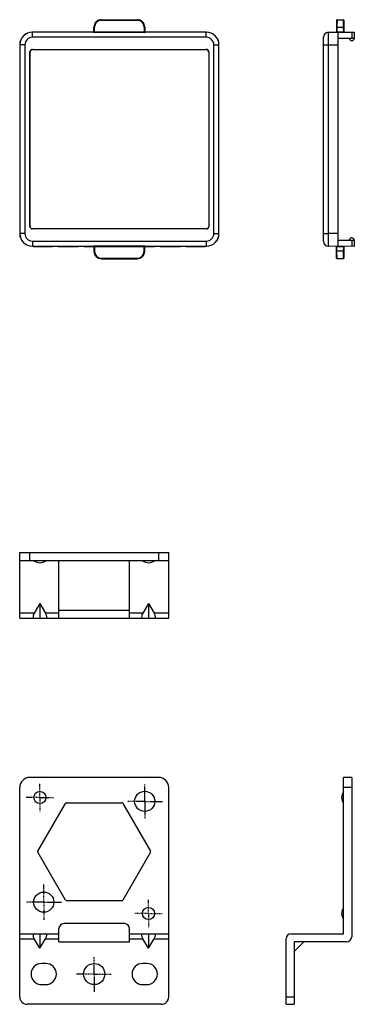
# Model space of a CAD drawing. Header units: inches. Extents: x 14 to 506, y -218 to 309.
# Tile 1 of 21: x 14 to 80, y -212 to -17. Entities that reach past the tile are written whole.
import ezdxf

# ---------------------------------------------------------------- set-up
doc = ezdxf.new("R2010")
doc.units = ezdxf.units.IN
doc.header["$LTSCALE"] = 0.595472
doc.header["$MEASUREMENT"] = 0
doc.linetypes.add('CENTER', pattern=[0.6, 0.375, -0.075, 0.075, -0.075])
doc.layers.get('0').update_dxf_attribs({"linetype": 'CONTINUOUS'})
doc.layers.add('02___PRT_ALL_AXES', color=7, linetype='CONTINUOUS')

msp = doc.modelspace()

# ---------------------------------------------------------------- linework, layer by layer
at = {"color": 7, "linetype": 'Continuous'}
for p, q in [((29.94, -16.99), (29.94, -17.09)), ((29.94, -16.99), (36.99, -16.99)), ((29.94, -17.09), (36.99, -17.09)), ((36.99, -16.99), (36.99, -17.09)), ((76.47, -17.09), (76.43, -19.37)), ((76.57, -16.99), (76.55, -18.46)), ((76.57, -16.99), (77.78, -16.99)), ((77.78, -16.99), (77.8, -18.46)), ((77.88, -17.09), (77.92, -19.35)), ((16.26, -19.48), (16.24, -19.46)), ((16.44, -19.46), (16.24, -19.46)), ((16.26, -20.48), (16.26, -19.48)), ((50.68, -19.48), (16.26, -19.48)), ((16.46, -19.44), (16.44, -19.46)), ((20.17, -19.43), (16.96, -19.43)), ((20.17, -19.46), (20.17, -19.43)), ((20.19, -19.46), (20.18, -19.46)), ((20.18, -19.46), (20.18, -19.46)), ((20.2, -19.46), (20.19, -19.46)), ((20.19, -19.46), (20.19, -19.46)), ((20.22, -19.46), (20.2, -19.46)), ((20.2, -19.46), (20.2, -19.46)), ((20.24, -19.46), (20.22, -19.46)), ((20.28, -19.46), (20.24, -19.46)), ((20.38, -19.46), (20.28, -19.46)), ((20.56, -19.46), (20.38, -19.46)), ((20.86, -19.46), (20.56, -19.46)), ((21.1, -19.46), (20.86, -19.46)), ((21.23, -19.46), (21.1, -19.46)), ((21.29, -19.46), (21.23, -19.46)), ((21.31, -19.46), (21.29, -19.46)), ((21.33, -19.46), (21.31, -19.46)), ((21.34, -19.46), (21.33, -19.46)), ((21.35, -19.46), (21.34, -19.46)), ((21.35, -19.46), (21.35, -19.46)), ((21.35, -19.46), (21.35, -19.46)), ((21.35, -19.46), (21.35, -19.46)), ((21.35, -19.46), (21.35, -19.46)), ((21.36, -19.43), (21.36, -19.46)), ((25.37, -19.43), (21.36, -19.43)), ((25.37, -19.46), (25.37, -19.43)), ((25.39, -19.46), (25.38, -19.46)), ((25.38, -19.46), (25.38, -19.46)), ((25.4, -19.46), (25.39, -19.46)), ((25.39, -19.46), (25.39, -19.46)), ((25.39, -19.46), (25.39, -19.46)), ((25.42, -19.46), (25.4, -19.46)), ((25.44, -19.46), (25.42, -19.46)), ((25.48, -19.46), (25.44, -19.46)), ((25.58, -19.46), (25.48, -19.46)), ((25.76, -19.46), (25.58, -19.46)), ((26.06, -19.46), (25.76, -19.46)), ((26.3, -19.46), (26.06, -19.46)), ((26.43, -19.46), (26.3, -19.46)), ((26.49, -19.46), (26.43, -19.46)), ((26.51, -19.46), (26.49, -19.46)), ((26.53, -19.46), (26.51, -19.46)), ((26.54, -19.46), (26.53, -19.46)), ((26.55, -19.46), (26.54, -19.46)), ((26.55, -19.46), (26.55, -19.46)), ((26.55, -19.46), (26.55, -19.46)), ((26.55, -19.46), (26.55, -19.46)), ((26.55, -19.46), (26.55, -19.46)), ((26.56, -19.43), (26.56, -19.46)), ((28.38, -19.43), (26.56, -19.43)), ((28.33, -19.45), (28.33, -19.46)), ((28.34, -19.45), (28.33, -19.45)), ((28.33, -19.45), (28.33, -19.45)), ((28.35, -19.45), (28.34, -19.45)), ((28.34, -19.45), (28.34, -19.45)), ((28.36, -19.45), (28.35, -19.45)), ((28.37, -19.44), (28.36, -19.45)), ((28.38, -19.44), (28.37, -19.44)), ((28.39, -19.43), (28.38, -19.43)), ((28.38, -19.43), (28.38, -19.44)), ((28.4, -19.42), (28.39, -19.43)), ((28.41, -19.41), (28.4, -19.42)), ((28.42, -19.39), (28.41, -19.4)), ((28.41, -19.4), (28.41, -19.41)), ((28.43, -19.35), (28.42, -19.36)), ((28.42, -19.36), (28.42, -19.38)), ((28.42, -19.38), (28.42, -19.39)), ((28.43, -19.37), (28.44, -18.46)), ((28.53, -19.37), (28.54, -18.46)), ((28.53, -19.47), (28.53, -19.37)), ((28.53, -19.37), (38.41, -19.37)), ((28.53, -19.47), (38.41, -19.47)), ((38.39, -18.46), (38.41, -19.37)), ((38.41, -19.47), (38.41, -19.37)), ((38.49, -18.46), (38.51, -19.37)), ((38.51, -19.36), (38.51, -19.35)), ((38.51, -19.37), (38.51, -19.36)), ((38.51, -19.38), (38.51, -19.37)), ((38.52, -19.39), (38.51, -19.38)), ((38.52, -19.4), (38.52, -19.39)), ((38.53, -19.41), (38.52, -19.4)), ((38.53, -19.42), (38.53, -19.41)), ((38.54, -19.43), (38.53, -19.42)), ((38.55, -19.43), (38.54, -19.43)), ((40.37, -19.43), (38.55, -19.43)), ((38.56, -19.44), (38.55, -19.43)), ((38.57, -19.44), (38.56, -19.44)), ((38.58, -19.45), (38.57, -19.44)), ((38.59, -19.45), (38.58, -19.45)), ((38.58, -19.45), (38.58, -19.45)), ((38.6, -19.45), (38.59, -19.45)), ((38.6, -19.45), (38.6, -19.45)), ((38.6, -19.45), (38.6, -19.45)), ((38.6, -19.45), (38.6, -19.45)), ((38.61, -19.46), (38.61, -19.45)), ((40.37, -19.46), (40.37, -19.43)), ((40.39, -19.46), (40.38, -19.46)), ((40.38, -19.46), (40.38, -19.46)), ((40.4, -19.46), (40.39, -19.46)), ((40.39, -19.46), (40.39, -19.46)), ((40.39, -19.46), (40.39, -19.46)), ((40.42, -19.46), (40.4, -19.46)), ((40.44, -19.46), (40.42, -19.46)), ((40.48, -19.46), (40.44, -19.46)), ((40.58, -19.46), (40.48, -19.46)), ((40.76, -19.46), (40.58, -19.46)), ((41.06, -19.46), (40.76, -19.46)), ((41.3, -19.46), (41.06, -19.46)), ((41.43, -19.46), (41.3, -19.46)), ((41.49, -19.46), (41.43, -19.46)), ((41.51, -19.46), (41.49, -19.46)), ((41.53, -19.46), (41.51, -19.46)), ((41.54, -19.46), (41.53, -19.46)), ((41.55, -19.46), (41.54, -19.46)), ((41.55, -19.46), (41.55, -19.46)), ((41.55, -19.46), (41.55, -19.46)), ((41.55, -19.46), (41.55, -19.46)), ((41.55, -19.46), (41.55, -19.46)), ((41.56, -19.43), (41.56, -19.46)), ((45.57, -19.43), (41.56, -19.43)), ((45.57, -19.46), (45.57, -19.43)), ((45.59, -19.46), (45.58, -19.46)), ((45.6, -19.46), (45.59, -19.46)), ((45.59, -19.46), (45.59, -19.46)), ((45.62, -19.46), (45.6, -19.46)), ((45.64, -19.46), (45.62, -19.46)), ((45.7, -19.46), (45.64, -19.46)), ((45.82, -19.46), (45.7, -19.46)), ((46.03, -19.46), (45.82, -19.46)), ((46.34, -19.46), (46.03, -19.46)), ((46.55, -19.46), (46.34, -19.46)), ((46.65, -19.46), (46.55, -19.46)), ((46.7, -19.46), (46.65, -19.46)), ((46.72, -19.46), (46.7, -19.46)), ((46.74, -19.46), (46.72, -19.46)), ((46.75, -19.46), (46.74, -19.46)), ((46.74, -19.46), (46.74, -19.46)), ((46.75, -19.46), (46.75, -19.46)), ((46.75, -19.46), (46.75, -19.46)), ((46.75, -19.46), (46.75, -19.46)), ((46.75, -19.46), (46.75, -19.46)), ((46.76, -19.43), (46.76, -19.46)), ((49.97, -19.43), (46.76, -19.43)), ((50.47, -19.44), (50.49, -19.46)), ((50.69, -19.46), (50.49, -19.46)), ((50.68, -19.48), (50.69, -19.46)), ((50.68, -20.48), (50.68, -19.48)), ((74.87, -19.48), (79.98, -19.43)), ((76.55, -18.46), (76.53, -19.37)), ((76.53, -19.37), (77.82, -19.35)), ((76.53, -19.46), (76.53, -19.37)), ((76.55, -18.46), (77.8, -18.46)), ((76.78, -61.91), (76.78, -19.46)), ((77.8, -18.46), (77.82, -19.35)), ((77.82, -19.45), (77.82, -19.35)), ((79.48, -19.44), (79.48, -20.64)), ((79.98, -19.43), (79.98, -20.64)), ((50.68, -20.48), (16.26, -20.48)), ((73.88, -60.9), (73.88, -20.48)), ((76.78, -20.66), (79.98, -20.64)), ((13.74, -21.96), (13.74, -59.41)), ((13.76, -21.98), (13.74, -21.96)), ((13.76, -21.98), (13.76, -59.4)), ((14.76, -21.98), (13.76, -21.98)), ((14.76, -21.98), (14.76, -59.4)), ((15.77, -57.99), (15.77, -23.39)), ((15.78, -23.4), (15.77, -23.39)), ((15.78, -57.98), (15.78, -23.4)), ((16.28, -22.9), (16.27, -22.89)), ((16.27, -22.89), (50.67, -22.89)), ((16.28, -22.9), (50.66, -22.9)), ((50.66, -22.9), (50.67, -22.89)), ((51.16, -23.4), (51.17, -23.39)), ((51.16, -23.4), (51.16, -57.98)), ((51.17, -23.39), (51.17, -57.99)), ((52.18, -59.4), (52.18, -21.98)), ((52.18, -21.98), (53.18, -21.98)), ((53.18, -21.98), (53.19, -21.96)), ((53.18, -59.4), (53.18, -21.98)), ((53.19, -59.41), (53.19, -21.96)), ((73.88, -21.98), (74.87, -21.98)), ((74.87, -21.98), (76.78, -21.96)), ((74.87, -59.4), (74.87, -21.98)), ((15.78, -57.98), (15.77, -57.99)), ((16.28, -58.48), (16.27, -58.49)), ((50.67, -58.49), (16.27, -58.49)), ((50.66, -58.48), (16.28, -58.48)), ((50.66, -58.48), (50.67, -58.49)), ((51.16, -57.98), (51.17, -57.99)), ((13.76, -59.4), (13.74, -59.41)), ((14.76, -59.4), (13.76, -59.4)), ((52.18, -59.4), (53.18, -59.4)), ((53.19, -59.41), (53.18, -59.4)), ((73.88, -59.4), (74.87, -59.4)), ((76.78, -59.41), (74.87, -59.4)), ((16.26, -61.9), (16.24, -61.91)), ((16.24, -61.91), (16.44, -61.91)), ((16.26, -60.9), (50.68, -60.9)), ((16.26, -60.9), (16.26, -61.9)), ((16.26, -61.9), (50.68, -61.9)), ((16.46, -61.94), (16.44, -61.91)), ((16.96, -61.94), (20.17, -61.94)), ((20.17, -61.94), (20.17, -61.92)), ((20.18, -61.92), (20.18, -61.92)), ((20.18, -61.92), (20.18, -61.92)), ((20.18, -61.92), (20.18, -61.92)), ((20.18, -61.92), (20.19, -61.92)), ((20.19, -61.92), (20.19, -61.92)), ((20.19, -61.92), (20.2, -61.92)), ((20.2, -61.92), (20.22, -61.92)), ((20.22, -61.92), (20.25, -61.92)), ((20.25, -61.92), (20.3, -61.92)), ((20.3, -61.92), (20.42, -61.91)), ((20.42, -61.91), (20.65, -61.91)), ((20.65, -61.91), (20.94, -61.91)), ((20.94, -61.91), (21.15, -61.91)), ((21.15, -61.91), (21.25, -61.92)), ((21.25, -61.92), (21.29, -61.92)), ((21.29, -61.92), (21.32, -61.92)), ((21.32, -61.92), (21.33, -61.92)), ((21.33, -61.92), (21.34, -61.92)), ((21.34, -61.92), (21.35, -61.92)), ((21.35, -61.92), (21.35, -61.92)), ((21.36, -61.92), (21.36, -61.94)), ((21.36, -61.94), (25.37, -61.94)), ((25.37, -61.94), (25.37, -61.92)), ((25.38, -61.92), (25.38, -61.92)), ((25.38, -61.92), (25.38, -61.92)), ((25.38, -61.92), (25.38, -61.92)), ((25.38, -61.92), (25.39, -61.92)), ((25.39, -61.92), (25.39, -61.92)), ((25.39, -61.92), (25.4, -61.92)), ((25.4, -61.92), (25.42, -61.92)), ((25.42, -61.92), (25.45, -61.92)), ((25.45, -61.92), (25.5, -61.92)), ((25.5, -61.92), (25.63, -61.91)), ((25.63, -61.91), (25.88, -61.91)), ((25.88, -61.91), (26.17, -61.91)), ((26.17, -61.91), (26.36, -61.91)), ((26.36, -61.91), (26.45, -61.92)), ((26.45, -61.92), (26.49, -61.92)), ((26.49, -61.92), (26.52, -61.92)), ((26.52, -61.92), (26.53, -61.92)), ((26.53, -61.92), (26.54, -61.92)), ((26.54, -61.92), (26.54, -61.92)), ((26.54, -61.92), (26.55, -61.92)), ((26.55, -61.92), (26.55, -61.92)), ((26.55, -61.92), (26.55, -61.92)), ((26.56, -61.92), (26.56, -61.94)), ((26.56, -61.94), (28.38, -61.94)), ((28.33, -61.91), (28.33, -61.92)), ((28.33, -61.92), (28.33, -61.92)), ((28.33, -61.92), (28.33, -61.92)), ((28.33, -61.92), (28.34, -61.92)), ((28.34, -61.92), (28.34, -61.92)), ((28.34, -61.92), (28.35, -61.92)), ((28.35, -61.92), (28.36, -61.93)), ((28.36, -61.93), (28.37, -61.93)), ((28.37, -61.93), (28.37, -61.93)), ((28.37, -61.93), (28.38, -61.94)), ((28.38, -61.94), (28.39, -61.95)), ((28.39, -61.95), (28.4, -61.95)), ((28.4, -61.95), (28.41, -61.96)), ((28.41, -61.96), (28.41, -61.97)), ((28.41, -61.97), (28.42, -61.98)), ((28.42, -61.98), (28.42, -61.99)), ((28.42, -61.99), (28.42, -62)), ((28.42, -62), (28.43, -62.01)), ((28.43, -62.01), (28.44, -62.91)), ((28.43, -62.01), (28.43, -62.02)), ((38.41, -61.91), (28.53, -61.91)), ((28.53, -61.91), (28.53, -62.01)), ((38.41, -62.01), (28.53, -62.01)), ((28.53, -62.01), (28.54, -62.91)), ((38.39, -62.91), (38.41, -62.01)), ((38.41, -61.91), (38.41, -62.01)), ((38.49, -62.91), (38.51, -62.01)), ((38.51, -61.98), (38.52, -61.97)), ((38.51, -62), (38.51, -61.98)), ((38.51, -62.01), (38.51, -62)), ((38.51, -62.02), (38.51, -62.01)), ((38.52, -61.97), (38.53, -61.96)), ((38.53, -61.96), (38.53, -61.95)), ((38.53, -61.95), (38.54, -61.95)), ((38.54, -61.95), (38.55, -61.94)), ((38.55, -61.94), (38.56, -61.93)), ((38.55, -61.94), (40.37, -61.94)), ((38.56, -61.93), (38.57, -61.93)), ((38.57, -61.93), (38.58, -61.93)), ((38.58, -61.93), (38.58, -61.92)), ((38.58, -61.92), (38.59, -61.92)), ((38.59, -61.92), (38.6, -61.92)), ((38.6, -61.92), (38.6, -61.92)), ((38.6, -61.92), (38.6, -61.92)), ((38.61, -61.92), (38.61, -61.91)), ((40.37, -61.94), (40.37, -61.92)), ((40.38, -61.92), (40.38, -61.92)), ((40.38, -61.92), (40.38, -61.92)), ((40.38, -61.92), (40.38, -61.92)), ((40.38, -61.92), (40.39, -61.92)), ((40.39, -61.92), (40.39, -61.92)), ((40.39, -61.92), (40.4, -61.92)), ((40.4, -61.92), (40.42, -61.92)), ((40.42, -61.92), (40.45, -61.92)), ((40.45, -61.92), (40.5, -61.92)), ((40.5, -61.92), (40.63, -61.91)), ((40.63, -61.91), (40.88, -61.91)), ((40.88, -61.91), (41.17, -61.91)), ((41.17, -61.91), (41.36, -61.91)), ((41.36, -61.91), (41.45, -61.92)), ((41.45, -61.92), (41.49, -61.92)), ((41.49, -61.92), (41.52, -61.92)), ((41.52, -61.92), (41.53, -61.92)), ((41.53, -61.92), (41.54, -61.92)), ((41.54, -61.92), (41.54, -61.92)), ((41.54, -61.92), (41.55, -61.92)), ((41.55, -61.92), (41.55, -61.92)), ((41.55, -61.92), (41.55, -61.92)), ((41.56, -61.92), (41.56, -61.94)), ((41.56, -61.94), (45.57, -61.94)), ((45.57, -61.94), (45.57, -61.92)), ((45.58, -61.92), (45.58, -61.92)), ((45.58, -61.92), (45.58, -61.92)), ((45.58, -61.92), (45.58, -61.92)), ((45.58, -61.92), (45.59, -61.92)), ((45.59, -61.92), (45.59, -61.92)), ((45.59, -61.92), (45.6, -61.92)), ((45.6, -61.92), (45.62, -61.92)), ((45.62, -61.92), (45.65, -61.92)), ((45.65, -61.92), (45.7, -61.92)), ((45.7, -61.92), (45.82, -61.91)), ((45.82, -61.91), (46.05, -61.91)), ((46.05, -61.91), (46.34, -61.91)), ((46.34, -61.91), (46.55, -61.91)), ((46.55, -61.91), (46.65, -61.92)), ((46.65, -61.92), (46.69, -61.92)), ((46.69, -61.92), (46.72, -61.92)), ((46.72, -61.92), (46.73, -61.92)), ((46.73, -61.92), (46.74, -61.92)), ((46.74, -61.92), (46.75, -61.92)), ((46.75, -61.92), (46.75, -61.92)), ((46.76, -61.92), (46.76, -61.94)), ((46.76, -61.94), (49.97, -61.94)), ((50.47, -61.94), (50.49, -61.91)), ((50.49, -61.91), (50.69, -61.91)), ((50.68, -60.9), (50.68, -61.9)), ((50.69, -61.91), (50.68, -61.9)), ((79.98, -61.94), (74.87, -61.9)), ((76.47, -64.29), (76.43, -62.01)), ((76.53, -61.91), (76.53, -62.01)), ((77.82, -62.02), (76.53, -62.01)), ((76.55, -62.91), (76.53, -62.01)), ((76.78, -60.71), (79.98, -60.74)), ((77.82, -62.02), (77.8, -62.91)), ((77.82, -61.92), (77.82, -62.02)), ((77.92, -62.02), (77.88, -64.29)), ((79.48, -60.73), (79.48, -61.94)), ((79.98, -60.74), (79.98, -61.94)), ((29.94, -64.29), (36.99, -64.29)), ((29.94, -64.29), (29.94, -64.39)), ((29.94, -64.39), (36.99, -64.39)), ((36.99, -64.29), (36.99, -64.39)), ((77.8, -62.91), (76.55, -62.91)), ((76.57, -64.39), (76.55, -62.91)), ((77.78, -64.39), (76.57, -64.39)), ((77.8, -62.91), (77.78, -64.39)), ((13.74, -135.67), (13.74, -122.67)), ((13.74, -122.67), (43.24, -122.67)), ((15.74, -124.27), (15.74, -122.67)), ((41.24, -122.67), (41.24, -124.27)), ((43.24, -135.67), (43.24, -122.67)), ((43.24, -124.27), (13.74, -124.27)), ((21.49, -135.67), (21.49, -124.27)), ((35.49, -135.67), (35.49, -124.27)), ((17.74, -132.77), (16.61, -134.67)), ((17.74, -132.77), (17.74, -135.67)), ((17.74, -132.77), (18.87, -134.67)), ((39.24, -132.77), (38.11, -134.67)), ((39.24, -132.77), (40.37, -134.67)), ((39.24, -132.77), (39.24, -135.67)), ((16.61, -134.67), (13.74, -134.67)), ((21.49, -134.67), (18.87, -134.67)), ((21.49, -134.07), (35.49, -134.07)), ((38.11, -134.67), (35.49, -134.67)), ((43.24, -134.67), (40.37, -134.67)), ((13.74, -135.67), (43.24, -135.67)), ((41.24, -167.24), (15.74, -167.24)), ((77.86, -198.24), (77.86, -167.24)), ((79.46, -167.24), (77.86, -167.24)), ((79.46, -167.24), (79.46, -198.84)), ((13.74, -210.74), (13.74, -169.24)), ((43.24, -210.74), (43.24, -169.24)), ((79.46, -169.24), (77.86, -169.24)), ((17.35, -181.89), (22.83, -172.39)), ((23.01, -172.29), (33.98, -172.29)), ((34.15, -172.39), (39.63, -181.89)), ((22.83, -191.59), (17.35, -182.09)), ((39.63, -182.09), (34.15, -191.59)), ((33.98, -191.69), (23.01, -191.69)), ((34.49, -196.24), (22.49, -196.24)), ((13.74, -198.24), (21.49, -198.24)), ((17.74, -198.24), (17.74, -201.14)), ((21.49, -199.84), (21.49, -197.24)), ((35.49, -199.84), (35.49, -197.24)), ((35.49, -198.24), (43.24, -198.24)), ((39.24, -198.24), (39.24, -201.14)), ((67.46, -198.24), (77.86, -198.24)), ((13.74, -199.24), (16.61, -199.24)), ((17.74, -201.14), (16.61, -199.24)), ((17.74, -201.14), (18.87, -199.24)), ((18.87, -199.24), (21.49, -199.24)), ((21.49, -199.84), (35.49, -199.84)), ((35.49, -199.24), (38.11, -199.24)), ((39.24, -201.14), (38.11, -199.24)), ((39.24, -201.14), (40.37, -199.24)), ((40.37, -199.24), (43.24, -199.24)), ((66.46, -212.24), (66.46, -199.24)), ((78.46, -199.84), (68.06, -199.84)), ((68.06, -199.84), (68.06, -212.24)), ((68.06, -201.74), (69.96, -199.84)), ((18.89, -204.14), (18.09, -204.14)), ((38.89, -204.14), (38.09, -204.14)), ((18.09, -208.34), (18.89, -208.34)), ((38.09, -208.34), (38.89, -208.34)), ((66.46, -210.74), (68.06, -210.74)), ((41.74, -212.24), (15.24, -212.24)), ((66.46, -212.24), (68.06, -212.24))]:
    msp.add_line(p, q, dxfattribs=at)
msp.add_circle((28.49, -206.24), 2.1, dxfattribs=at)
for centre, radius, start, end in [((29.94, -18.49), 1.5, 90, 179), ((29.94, -18.49), 1.4, 90.0005, 178.9995), ((36.99, -18.49), 1.5, 1, 90), ((36.99, -18.49), 1.4, 1.0005, 89.9995), ((76.57, -17.09), 0.1, 89.9998, 178.9888), ((77.78, -17.09), 0.1, 1.0112, 90.0002), ((16.26, -21.98), 2.5, 90.0016, 179.9984), ((28.33, -19.36), 0.1, 269.9814, 359.0163), ((28.32, -19.35), 0.102, 344.1254, 352.4509), ((28.48, -16.69), 2.68, 270.1951, 271.0116), ((38.61, -19.35), 0.102, 187.5491, 195.8746), ((38.61, -19.36), 0.1, 180.9837, 270.0186), ((38.61, -19.35), 0.0996, 210.6304, 240.483), ((50.68, -21.98), 2.5, 0.0016, 89.9984), ((74.88, -20.48), 1, 90.5, 179.9994), ((76.33, -19.37), 0.1, 270.5001, 359), ((78.02, -19.35), 0.1, 181, 270.5), ((16.26, -21.98), 1.5, 89.9991, 180.0008), ((50.68, -21.98), 1.5, 359.9991, 90.0008), ((16.26, -59.4), 2.5, 180.0016, 269.9984), ((16.26, -59.4), 1.5, 179.9991, 270.0008), ((50.68, -59.4), 2.5, 270.0016, 359.9984), ((50.68, -59.4), 1.5, 269.9992, 0.0009), ((28.33, -62.01), 0.1, 0.9837, 90.0186), ((28.33, -62.02), 0.0996, 30.6304, 60.483), ((28.32, -62.02), 0.102, 7.5491, 15.8746), ((38.45, -64.63), 2.62, 90.1781, 91.0181), ((38.61, -62.01), 0.1, 89.9814, 179.0163), ((38.61, -62.02), 0.102, 164.1254, 172.4509), ((74.88, -60.9), 1, 180.0004, 269.5), ((76.33, -62.01), 0.1, 1.0001, 89.5), ((78.02, -62.02), 0.1, 89.4944, 179), ((29.94, -62.89), 1.5, 181, 270), ((29.94, -62.89), 1.4, 181.0005, 269.9995), ((36.99, -62.89), 1.5, 270, 359), ((36.99, -62.89), 1.4, 270.0005, 358.9995), ((76.57, -64.29), 0.1, 181, 270), ((77.78, -64.29), 0.1, 270, 359), ((15.74, -169.24), 2, 90, 180), ((41.24, -169.24), 2, 0, 90), ((23.01, -172.49), 0.2, 90, 150), ((33.98, -172.49), 0.2, 30, 90), ((17.52, -181.99), 0.2, 150, 210), ((39.46, -181.99), 0.2, 330, 30), ((23.01, -191.49), 0.2, 210, 270), ((33.98, -191.49), 0.2, 270, 330), ((22.49, -197.24), 1, 90, 180), ((34.49, -197.24), 1, 0, 90), ((67.46, -199.24), 1, 90, 180), ((78.46, -198.84), 1, 270, 0), ((18.09, -206.24), 2.1, 90, 270), ((18.89, -206.24), 2.1, 270, 90), ((38.09, -206.24), 2.1, 90, 270), ((38.89, -206.24), 2.1, 270, 90), ((15.24, -210.74), 1.5, 180, 270), ((41.74, -210.74), 1.5, 270, 0)]:
    msp.add_arc(centre, radius, start, end, dxfattribs=at)
for centre, major_axis, ratio, start_param, end_param in [((16.24, -21.96), (1.77, -1.77), 0.999924, 2.356233, 3.926953), ((16.96, -19.44), (0.5, 0), 0.008727, 1.570796, 3.132866), ((20.17, -19.53), (0, 0.1), 0.999962, -0.700188, 0), ((21.36, -19.53), (0, 0.1), 0.999962, 0, 0.700117), ((25.37, -19.53), (0, 0.1), 0.999962, -0.700188, 0), ((26.56, -19.53), (0, 0.1), 0.999962, 0, 0.700117), ((40.37, -19.53), (0, 0.1), 0.999962, -0.700188, 0), ((41.56, -19.53), (0, 0.1), 0.999962, 0, 0.700117), ((45.57, -19.53), (0, 0.1), 0.999962, -0.700109, 0), ((46.76, -19.53), (0, 0.1), 0.999962, 0, 0.700193), ((49.97, -19.44), (0.5, 0), 0.008727, 0.008727, 1.570796), ((50.69, -21.96), (1.77, 1.77), 0.999924, -0.78536, 0.78536), ((16.27, -23.39), (0.354, -0.354), 0.999695, 2.356347, 3.926839), ((16.28, -23.4), (-0.354, 0.354), 0.999695, -0.785246, 0.785246), ((50.66, -23.4), (0.354, 0.354), 0.999695, -0.785246, 0.785246), ((50.67, -23.39), (0.354, 0.354), 0.999695, -0.785246, 0.785246), ((16.27, -57.99), (0.354, 0.354), 0.999695, -3.926839, -2.356347), ((16.28, -57.98), (-0.354, -0.354), 0.999695, -0.785246, 0.785246), ((50.66, -57.98), (0.354, -0.354), 0.999695, -0.785246, 0.785246), ((50.67, -57.99), (0.354, -0.354), 0.999695, -0.785246, 0.785246), ((16.24, -59.41), (1.77, 1.77), 0.999924, -3.926953, -2.356233), ((50.69, -59.41), (1.77, -1.77), 0.999924, -0.78536, 0.78536), ((16.96, -61.94), (0.5, 0), 0.008727, -3.132866, -1.570796), ((20.17, -61.84), (0, 0.1), 0.999962, -3.141593, -2.4414), ((21.36, -61.84), (0, 0.1), 0.999962, -3.841702, -3.141593), ((25.37, -61.84), (0, 0.1), 0.999962, -3.141593, -2.441475), ((26.56, -61.84), (0, 0.1), 0.999962, -3.841781, -3.141593), ((40.37, -61.84), (0, 0.1), 0.999962, -3.141593, -2.441475), ((41.56, -61.84), (0, 0.1), 0.999962, -3.841781, -3.141593), ((45.57, -61.84), (0, 0.1), 0.999962, -3.141593, -2.4414), ((46.76, -61.84), (0, 0.1), 0.999962, -3.841702, -3.141593), ((49.97, -61.94), (0.5, 0), 0.008727, -1.570796, -0.008727), ((17.21, -134.67), (0.745, 0.953), 0.405408, -4.405657, -2.83486), ((18.28, -134.67), (-0.745, 0.953), 0.405408, -3.448325, -1.877529), ((38.71, -134.67), (0.745, 0.953), 0.405408, -4.405657, -2.83486), ((39.78, -134.67), (-0.745, 0.953), 0.405408, -3.448325, -1.877529), ((17.21, -199.24), (-0.745, 0.953), 0.405408, -0.306732, 1.264064), ((18.28, -199.24), (0.745, 0.953), 0.405408, -1.264064, 0.306732), ((38.71, -199.24), (-0.745, 0.953), 0.405408, -0.306732, 1.264064), ((39.78, -199.24), (0.745, 0.953), 0.405408, -1.264064, 0.306732)]:
    msp.add_ellipse(centre, major_axis=major_axis, ratio=ratio, start_param=start_param, end_param=end_param, dxfattribs=at)
for points, knots in [([(20.19, -19.46), (20.18, -19.46), (20.18, -19.46), (20.17, -19.46), (20.17, -19.46), (20.17, -19.46), (20.17, -19.46)], [0, 0, 0, 0, 0.434842, 0.74707, 0.935485, 1, 1, 1, 1]), ([(20.28, -19.46), (20.27, -19.46), (20.24, -19.46), (20.21, -19.46), (20.19, -19.46)], [0, 0, 0, 0, 0.326124, 1, 1, 1, 1]), ([(21.25, -19.46), (21.09, -19.46), (20.77, -19.46), (20.44, -19.46), (20.28, -19.46)], [0, 0, 0, 0, 0.49977, 1, 1, 1, 1]), ([(21.33, -19.46), (21.32, -19.46), (21.3, -19.46), (21.27, -19.46), (21.25, -19.46)], [0, 0, 0, 0, 0.19976, 1, 1, 1, 1]), ([(21.36, -19.46), (21.36, -19.46), (21.36, -19.46), (21.36, -19.46), (21.36, -19.46), (21.35, -19.46), (21.34, -19.46), (21.33, -19.46), (21.33, -19.46)], [0, 0, 0, 0, 0.016898, 0.064595, 0.143497, 0.253474, 0.565853, 1, 1, 1, 1]), ([(25.39, -19.46), (25.38, -19.46), (25.38, -19.46), (25.37, -19.46), (25.37, -19.46), (25.37, -19.46), (25.37, -19.46)], [0, 0, 0, 0, 0.434842, 0.74707, 0.935485, 1, 1, 1, 1]), ([(25.48, -19.46), (25.47, -19.46), (25.44, -19.46), (25.41, -19.46), (25.39, -19.46)], [0, 0, 0, 0, 0.326124, 1, 1, 1, 1]), ([(26.45, -19.46), (26.29, -19.46), (25.97, -19.46), (25.64, -19.46), (25.48, -19.46)], [0, 0, 0, 0, 0.49977, 1, 1, 1, 1]), ([(26.53, -19.46), (26.52, -19.46), (26.5, -19.46), (26.47, -19.46), (26.45, -19.46)], [0, 0, 0, 0, 0.19976, 1, 1, 1, 1]), ([(26.56, -19.46), (26.56, -19.46), (26.56, -19.46), (26.56, -19.46), (26.56, -19.46), (26.55, -19.46), (26.54, -19.46), (26.53, -19.46), (26.53, -19.46)], [0, 0, 0, 0, 0.016898, 0.064595, 0.143497, 0.253474, 0.565853, 1, 1, 1, 1]), ([(28.33, -19.45), (28.34, -19.45), (28.38, -19.44), (28.4, -19.42), (28.41, -19.4)], [0, 0, 0, 0, 0.500004, 1, 1, 1, 1]), ([(28.33, -19.46), (28.33, -19.46), (28.33, -19.46), (28.33, -19.46), (28.33, -19.46), (28.34, -19.46), (28.35, -19.46), (28.36, -19.46), (28.39, -19.47), (28.42, -19.47), (28.45, -19.47), (28.49, -19.47), (28.51, -19.47), (28.53, -19.47)], [0, 0, 0, 0, 0.00493, 0.019387, 0.043221, 0.076249, 0.11823, 0.168692, 0.292917, 0.444362, 0.617316, 0.805311, 1, 1, 1, 1]), ([(28.43, -19.37), (28.43, -19.37), (28.43, -19.37), (28.43, -19.37), (28.44, -19.37), (28.44, -19.37), (28.45, -19.37), (28.47, -19.37), (28.48, -19.37), (28.49, -19.37)], [0, 0, 0, 0, 0.019163, 0.07156, 0.157192, 0.274527, 0.420771, 0.592941, 1, 1, 1, 1]), ([(28.44, -18.46), (28.44, -18.46), (28.44, -18.46), (28.44, -18.46), (28.45, -18.46), (28.45, -18.46), (28.46, -18.46), (28.47, -18.46), (28.49, -18.46), (28.51, -18.46), (28.53, -18.46), (28.54, -18.46)], [0, 0, 0, 0, 0.005182, 0.019795, 0.043723, 0.076726, 0.168913, 0.293172, 0.444613, 0.618013, 1, 1, 1, 1]), ([(38.49, -18.46), (38.49, -18.46), (38.49, -18.46), (38.49, -18.46), (38.49, -18.46), (38.48, -18.46), (38.47, -18.46), (38.46, -18.46), (38.45, -18.46), (38.42, -18.46), (38.41, -18.46), (38.39, -18.46)], [0, 0, 0, 0, 0.005182, 0.019794, 0.043723, 0.076725, 0.168912, 0.293172, 0.444612, 0.618012, 1, 1, 1, 1]), ([(38.41, -19.37), (38.42, -19.37), (38.44, -19.37), (38.46, -19.37), (38.48, -19.37), (38.49, -19.37), (38.5, -19.37), (38.51, -19.37), (38.51, -19.37), (38.51, -19.37), (38.51, -19.37)], [0, 0, 0, 0, 0.382242, 0.554988, 0.706247, 0.830317, 0.922643, 0.97951, 0.994176, 1, 1, 1, 1]), ([(38.41, -19.47), (38.42, -19.47), (38.45, -19.47), (38.48, -19.47), (38.52, -19.47), (38.55, -19.47), (38.57, -19.46), (38.58, -19.46), (38.59, -19.46), (38.6, -19.46), (38.6, -19.46), (38.61, -19.46), (38.61, -19.46), (38.61, -19.46)], [0, 0, 0, 0, 0.194689, 0.382686, 0.55564, 0.707085, 0.83131, 0.881771, 0.923752, 0.95678, 0.980613, 0.995069, 1, 1, 1, 1]), ([(38.61, -19.45), (38.61, -19.45), (38.61, -19.45), (38.61, -19.45), (38.6, -19.45), (38.6, -19.45), (38.6, -19.45)], [0, 0, 0, 0, 0.065418, 0.254451, 0.566473, 1, 1, 1, 1]), ([(40.39, -19.46), (40.38, -19.46), (40.38, -19.46), (40.37, -19.46), (40.37, -19.46), (40.37, -19.46), (40.37, -19.46)], [0, 0, 0, 0, 0.434842, 0.74707, 0.935485, 1, 1, 1, 1]), ([(40.48, -19.46), (40.47, -19.46), (40.44, -19.46), (40.41, -19.46), (40.39, -19.46)], [0, 0, 0, 0, 0.326124, 1, 1, 1, 1]), ([(41.45, -19.46), (41.29, -19.46), (40.97, -19.46), (40.64, -19.46), (40.48, -19.46)], [0, 0, 0, 0, 0.49977, 1, 1, 1, 1]), ([(41.53, -19.46), (41.52, -19.46), (41.5, -19.46), (41.47, -19.46), (41.45, -19.46)], [0, 0, 0, 0, 0.19976, 1, 1, 1, 1]), ([(41.56, -19.46), (41.56, -19.46), (41.56, -19.46), (41.56, -19.46), (41.56, -19.46), (41.55, -19.46), (41.54, -19.46), (41.53, -19.46), (41.53, -19.46)], [0, 0, 0, 0, 0.016898, 0.064595, 0.143497, 0.253474, 0.565853, 1, 1, 1, 1]), ([(45.6, -19.46), (45.6, -19.46), (45.59, -19.46), (45.58, -19.46), (45.57, -19.46), (45.57, -19.46), (45.57, -19.46), (45.57, -19.46), (45.57, -19.46)], [0, 0, 0, 0, 0.43416, 0.746533, 0.856504, 0.935401, 0.983095, 1, 1, 1, 1]), ([(45.68, -19.46), (45.67, -19.46), (45.65, -19.46), (45.62, -19.46), (45.6, -19.46)], [0, 0, 0, 0, 0.299538, 1, 1, 1, 1]), ([(46.65, -19.46), (46.49, -19.46), (46.17, -19.46), (45.84, -19.46), (45.68, -19.46)], [0, 0, 0, 0, 0.500259, 1, 1, 1, 1]), ([(46.75, -19.46), (46.74, -19.46), (46.71, -19.46), (46.68, -19.46), (46.65, -19.46)], [0, 0, 0, 0, 0.171768, 1, 1, 1, 1]), ([(46.76, -19.46), (46.76, -19.46), (46.76, -19.46), (46.76, -19.46), (46.75, -19.46), (46.75, -19.46), (46.75, -19.46)], [0, 0, 0, 0, 0.064465, 0.252877, 0.565126, 1, 1, 1, 1]), ([(74.87, -21.98), (74.87, -21.82), (74.86, -21.5), (74.86, -21.1), (74.86, -20.8), (74.86, -20.59), (74.86, -20.4), (74.86, -20.22), (74.86, -20.05), (74.86, -19.91), (74.86, -19.8), (74.86, -19.72), (74.86, -19.67), (74.86, -19.63), (74.86, -19.59), (74.86, -19.56), (74.86, -19.53), (74.87, -19.51), (74.87, -19.5), (74.87, -19.49), (74.87, -19.49), (74.87, -19.48), (74.87, -19.48), (74.87, -19.48), (74.87, -19.48)], [0, 0, 0, 0, 0.195084, 0.38267, 0.471375, 0.555551, 0.634369, 0.707082, 0.772981, 0.831441, 0.881889, 0.903958, 0.92385, 0.941513, 0.956909, 0.970002, 0.980759, 0.989149, 0.992451, 0.995157, 0.997265, 0.998774, 0.999684, 1, 1, 1, 1]), ([(76.43, -19.37), (76.43, -19.37), (76.43, -19.37), (76.44, -19.37), (76.44, -19.37), (76.44, -19.37), (76.45, -19.37), (76.46, -19.37), (76.48, -19.37), (76.5, -19.37), (76.52, -19.37), (76.53, -19.37)], [0, 0, 0, 0, 0.005053, 0.019489, 0.043284, 0.076287, 0.168743, 0.293016, 0.444483, 0.617433, 1, 1, 1, 1]), ([(76.55, -18.46), (76.54, -18.46), (76.52, -18.46), (76.49, -18.46), (76.48, -18.46), (76.47, -18.46), (76.46, -18.46), (76.45, -18.46), (76.45, -18.46), (76.45, -18.46), (76.45, -18.46), (76.45, -18.46)], [0, 0, 0, 0, 0.381988, 0.555388, 0.706828, 0.831088, 0.923275, 0.956277, 0.980206, 0.994818, 1, 1, 1, 1]), ([(77.9, -18.46), (77.9, -18.46), (77.9, -18.46), (77.9, -18.46), (77.9, -18.46), (77.89, -18.46), (77.88, -18.46), (77.87, -18.46), (77.86, -18.46), (77.83, -18.46), (77.81, -18.46), (77.8, -18.46)], [0, 0, 0, 0, 0.005182, 0.019794, 0.043723, 0.076725, 0.168912, 0.293172, 0.444612, 0.618012, 1, 1, 1, 1]), ([(77.82, -19.35), (77.83, -19.35), (77.85, -19.35), (77.87, -19.35), (77.89, -19.35), (77.9, -19.35), (77.91, -19.35), (77.91, -19.35), (77.91, -19.35), (77.92, -19.35), (77.92, -19.35), (77.92, -19.35)], [0, 0, 0, 0, 0.382609, 0.555518, 0.706931, 0.831145, 0.923568, 0.956577, 0.9804, 0.994883, 1, 1, 1, 1]), ([(74.87, -61.9), (74.87, -61.9), (74.87, -61.89), (74.87, -61.89), (74.87, -61.89), (74.87, -61.88), (74.87, -61.88), (74.87, -61.86), (74.86, -61.85), (74.86, -61.82), (74.86, -61.79), (74.86, -61.75), (74.86, -61.7), (74.86, -61.65), (74.86, -61.58), (74.86, -61.47), (74.86, -61.32), (74.86, -61.16), (74.86, -60.98), (74.86, -60.78), (74.86, -60.57), (74.86, -60.27), (74.86, -59.88), (74.87, -59.56), (74.87, -59.4)], [0, 0, 0, 0, 0.000316, 0.001226, 0.002735, 0.004843, 0.007549, 0.010851, 0.019241, 0.029998, 0.043091, 0.058487, 0.07615, 0.096042, 0.118111, 0.168559, 0.227019, 0.292918, 0.365631, 0.444449, 0.528625, 0.61733, 0.804916, 1, 1, 1, 1]), ([(20.17, -61.92), (20.17, -61.92), (20.17, -61.92), (20.17, -61.92), (20.18, -61.92), (20.18, -61.92), (20.19, -61.92)], [0, 0, 0, 0, 0.064465, 0.252877, 0.565126, 1, 1, 1, 1]), ([(20.19, -61.92), (20.19, -61.92), (20.22, -61.92), (20.26, -61.92), (20.28, -61.92)], [0, 0, 0, 0, 0.171768, 1, 1, 1, 1]), ([(20.28, -61.92), (20.44, -61.91), (20.77, -61.91), (21.09, -61.91), (21.25, -61.92)], [0, 0, 0, 0, 0.500259, 1, 1, 1, 1]), ([(21.25, -61.92), (21.26, -61.92), (21.29, -61.92), (21.31, -61.92), (21.33, -61.92)], [0, 0, 0, 0, 0.299538, 1, 1, 1, 1]), ([(21.33, -61.92), (21.33, -61.92), (21.34, -61.92), (21.35, -61.92), (21.36, -61.92), (21.36, -61.92), (21.36, -61.92), (21.36, -61.92), (21.36, -61.92)], [0, 0, 0, 0, 0.43416, 0.746533, 0.856504, 0.935401, 0.983095, 1, 1, 1, 1]), ([(25.37, -61.92), (25.37, -61.92), (25.37, -61.92), (25.37, -61.92), (25.37, -61.92), (25.38, -61.92), (25.39, -61.92), (25.4, -61.92), (25.4, -61.92)], [0, 0, 0, 0, 0.016898, 0.064595, 0.143497, 0.253474, 0.565853, 1, 1, 1, 1]), ([(25.4, -61.92), (25.41, -61.92), (25.44, -61.92), (25.46, -61.92), (25.48, -61.92)], [0, 0, 0, 0, 0.19976, 1, 1, 1, 1]), ([(25.48, -61.92), (25.64, -61.91), (25.97, -61.91), (26.29, -61.91), (26.45, -61.92)], [0, 0, 0, 0, 0.49977, 1, 1, 1, 1]), ([(26.45, -61.92), (26.46, -61.92), (26.49, -61.92), (26.53, -61.92), (26.55, -61.92)], [0, 0, 0, 0, 0.326124, 1, 1, 1, 1]), ([(26.55, -61.92), (26.55, -61.92), (26.55, -61.92), (26.56, -61.92), (26.56, -61.92), (26.56, -61.92), (26.56, -61.92)], [0, 0, 0, 0, 0.434842, 0.74707, 0.935485, 1, 1, 1, 1]), ([(28.53, -61.91), (28.51, -61.91), (28.49, -61.91), (28.45, -61.91), (28.42, -61.91), (28.39, -61.91), (28.36, -61.91), (28.35, -61.91), (28.34, -61.91), (28.33, -61.91), (28.33, -61.91), (28.33, -61.91), (28.33, -61.91), (28.33, -61.91)], [0, 0, 0, 0, 0.194689, 0.382689, 0.555645, 0.707103, 0.831365, 0.881843, 0.92383, 0.956847, 0.980657, 0.995088, 1, 1, 1, 1]), ([(28.33, -61.92), (28.33, -61.92), (28.33, -61.92), (28.33, -61.92), (28.33, -61.92), (28.33, -61.92), (28.33, -61.92)], [0, 0, 0, 0, 0.065418, 0.254451, 0.566473, 1, 1, 1, 1]), ([(28.53, -62.01), (28.51, -62.01), (28.49, -62.01), (28.47, -62.01), (28.46, -62.01), (28.44, -62.01), (28.43, -62.01), (28.43, -62.01), (28.43, -62.01), (28.43, -62.01), (28.43, -62.01)], [0, 0, 0, 0, 0.382281, 0.55503, 0.706272, 0.830336, 0.922666, 0.979536, 0.994196, 1, 1, 1, 1]), ([(38.61, -61.91), (38.61, -61.91), (38.61, -61.91), (38.6, -61.91), (38.6, -61.91), (38.59, -61.91), (38.58, -61.91), (38.57, -61.91), (38.55, -61.91), (38.52, -61.91), (38.48, -61.91), (38.45, -61.91), (38.42, -61.91), (38.41, -61.91)], [0, 0, 0, 0, 0.004913, 0.019343, 0.043152, 0.076167, 0.118154, 0.168632, 0.292896, 0.444355, 0.617312, 0.805311, 1, 1, 1, 1]), ([(38.51, -62.01), (38.51, -62.01), (38.51, -62.01), (38.5, -62.01), (38.5, -62.01), (38.49, -62.01), (38.48, -62.01), (38.47, -62.01), (38.46, -62.01), (38.45, -62.01)], [0, 0, 0, 0, 0.019127, 0.071491, 0.157092, 0.274391, 0.420605, 0.592764, 1, 1, 1, 1]), ([(38.61, -61.92), (38.59, -61.92), (38.56, -61.93), (38.53, -61.96), (38.52, -61.97)], [0, 0, 0, 0, 0.500004, 1, 1, 1, 1]), ([(40.37, -61.92), (40.37, -61.92), (40.37, -61.92), (40.37, -61.92), (40.37, -61.92), (40.38, -61.92), (40.39, -61.92), (40.4, -61.92), (40.4, -61.92)], [0, 0, 0, 0, 0.016898, 0.064595, 0.143497, 0.253474, 0.565853, 1, 1, 1, 1]), ([(40.4, -61.92), (40.41, -61.92), (40.44, -61.92), (40.46, -61.92), (40.48, -61.92)], [0, 0, 0, 0, 0.19976, 1, 1, 1, 1]), ([(40.48, -61.92), (40.64, -61.91), (40.97, -61.91), (41.29, -61.91), (41.45, -61.92)], [0, 0, 0, 0, 0.49977, 1, 1, 1, 1]), ([(41.45, -61.92), (41.46, -61.92), (41.49, -61.92), (41.53, -61.92), (41.55, -61.92)], [0, 0, 0, 0, 0.326124, 1, 1, 1, 1]), ([(41.55, -61.92), (41.55, -61.92), (41.55, -61.92), (41.56, -61.92), (41.56, -61.92), (41.56, -61.92), (41.56, -61.92)], [0, 0, 0, 0, 0.434842, 0.74707, 0.935485, 1, 1, 1, 1]), ([(45.57, -61.92), (45.57, -61.92), (45.57, -61.92), (45.57, -61.92), (45.58, -61.92), (45.58, -61.92), (45.59, -61.92)], [0, 0, 0, 0, 0.064465, 0.252877, 0.565126, 1, 1, 1, 1]), ([(45.59, -61.92), (45.59, -61.92), (45.62, -61.92), (45.66, -61.92), (45.68, -61.92)], [0, 0, 0, 0, 0.171768, 1, 1, 1, 1]), ([(45.68, -61.92), (45.84, -61.91), (46.17, -61.91), (46.49, -61.91), (46.65, -61.92)], [0, 0, 0, 0, 0.500259, 1, 1, 1, 1]), ([(46.65, -61.92), (46.66, -61.92), (46.69, -61.92), (46.71, -61.92), (46.73, -61.92)], [0, 0, 0, 0, 0.299538, 1, 1, 1, 1]), ([(46.73, -61.92), (46.73, -61.92), (46.74, -61.92), (46.75, -61.92), (46.76, -61.92), (46.76, -61.92), (46.76, -61.92), (46.76, -61.92), (46.76, -61.92)], [0, 0, 0, 0, 0.43416, 0.746533, 0.856504, 0.935401, 0.983095, 1, 1, 1, 1]), ([(76.53, -62.01), (76.52, -62.01), (76.5, -62.01), (76.48, -62.01), (76.46, -62.01), (76.45, -62.01), (76.44, -62.01), (76.44, -62.01), (76.44, -62.01), (76.43, -62.01), (76.43, -62.01), (76.43, -62.01)], [0, 0, 0, 0, 0.382532, 0.55548, 0.706962, 0.831241, 0.923693, 0.956693, 0.980491, 0.994934, 1, 1, 1, 1]), ([(77.92, -62.02), (77.92, -62.02), (77.92, -62.02), (77.91, -62.02), (77.91, -62.02), (77.91, -62.02), (77.9, -62.02), (77.89, -62.02), (77.87, -62.02), (77.85, -62.02), (77.83, -62.02), (77.82, -62.02)], [0, 0, 0, 0, 0.005117, 0.0196, 0.043424, 0.076433, 0.168857, 0.29307, 0.444483, 0.617391, 1, 1, 1, 1]), ([(28.54, -62.91), (28.53, -62.91), (28.51, -62.91), (28.49, -62.91), (28.47, -62.91), (28.46, -62.91), (28.45, -62.91), (28.45, -62.91), (28.44, -62.91), (28.44, -62.91), (28.44, -62.91), (28.44, -62.91)], [0, 0, 0, 0, 0.381987, 0.555386, 0.706827, 0.831087, 0.923274, 0.956277, 0.980205, 0.994818, 1, 1, 1, 1]), ([(38.39, -62.91), (38.41, -62.91), (38.42, -62.91), (38.45, -62.91), (38.46, -62.91), (38.47, -62.91), (38.48, -62.91), (38.49, -62.91), (38.49, -62.91), (38.49, -62.91), (38.49, -62.91), (38.49, -62.91)], [0, 0, 0, 0, 0.381988, 0.555388, 0.706828, 0.831088, 0.923275, 0.956277, 0.980206, 0.994818, 1, 1, 1, 1]), ([(76.45, -62.91), (76.45, -62.91), (76.45, -62.91), (76.45, -62.91), (76.45, -62.91), (76.46, -62.91), (76.47, -62.91), (76.48, -62.91), (76.49, -62.91), (76.52, -62.91), (76.54, -62.91), (76.55, -62.91)], [0, 0, 0, 0, 0.005182, 0.019794, 0.043723, 0.076725, 0.168912, 0.293172, 0.444612, 0.618012, 1, 1, 1, 1]), ([(77.9, -62.91), (77.9, -62.91), (77.9, -62.91), (77.9, -62.91), (77.9, -62.91), (77.89, -62.91), (77.88, -62.91), (77.87, -62.91), (77.86, -62.91), (77.83, -62.91), (77.81, -62.91), (77.8, -62.91)], [0, 0, 0, 0, 0.005182, 0.019794, 0.043722, 0.076725, 0.168911, 0.293171, 0.444611, 0.618012, 1, 1, 1, 1])]:
    msp.add_open_spline(points, degree=3, knots=knots, dxfattribs=at)
for points in [[(28.41, -19.4), (28.42, -19.4), (28.42, -19.39), (28.42, -19.38)], [(38.52, -19.4), (38.52, -19.4), (38.51, -19.39), (38.51, -19.38)], [(38.58, -19.45), (38.57, -19.45), (38.57, -19.44), (38.56, -19.44)], [(38.61, -19.45), (38.6, -19.45), (38.59, -19.45), (38.58, -19.45)], [(28.33, -61.92), (28.33, -61.92), (28.34, -61.92), (28.35, -61.92)], [(28.35, -61.92), (28.36, -61.93), (28.37, -61.93), (28.37, -61.93)], [(28.41, -61.97), (28.42, -61.98), (28.42, -61.99), (28.42, -61.99)], [(38.52, -61.97), (38.52, -61.98), (38.51, -61.99), (38.51, -61.99)]]:
    msp.add_open_spline(points, degree=3, dxfattribs=at)
at = {"layer": '02___PRT_ALL_AXES', "color": 7, "linetype": 'CENTER'}
for p, q in [((17.74, -171.24), (17.74, -168.54)), ((38.49, -171.99), (38.49, -168.49)), ((17.74, -171.24), (15.04, -171.24)), ((17.74, -171.24), (17.74, -173.94)), ((17.74, -171.24), (20.44, -171.24)), ((38.49, -171.99), (34.99, -171.99)), ((38.49, -171.99), (38.49, -175.49)), ((38.49, -171.99), (41.99, -171.99)), ((18.49, -191.99), (18.49, -188.49)), ((18.49, -191.99), (14.99, -191.99)), ((18.49, -191.99), (18.49, -195.49)), ((18.49, -191.99), (21.99, -191.99)), ((39.24, -194.24), (39.24, -191.54)), ((39.24, -194.24), (36.54, -194.24)), ((39.24, -194.24), (41.94, -194.24)), ((39.24, -194.24), (39.24, -196.94)), ((28.49, -206.24), (28.49, -202.74)), ((28.49, -206.24), (24.99, -206.24)), ((28.49, -206.24), (28.49, -209.74)), ((28.49, -206.24), (31.99, -206.24))]:
    msp.add_line(p, q, dxfattribs=at)
at = {"layer": '02___PRT_ALL_AXES', "color": 7, "linetype": 'Continuous'}
for centre, radius in [((17.74, -171.24), 1.2), ((38.49, -171.99), 2), ((18.49, -191.99), 2), ((39.24, -194.24), 1.2)]:
    msp.add_circle(centre, radius, dxfattribs=at)
for centre, radius, start, end in [((79.48, -20.64), 0.5, 181, 0), ((79.48, -60.74), 0.5, 0, 179), ((17.74, -122.67), 2, 233.1301, 306.8699), ((39.24, -122.67), 2, 233.1301, 306.8699), ((79.46, -171.24), 2, 143.1301, 216.8699), ((79.46, -194.24), 2, 143.1301, 216.8699)]:
    msp.add_arc(centre, radius, start, end, dxfattribs=at)

doc.saveas('drawing.dxf')
